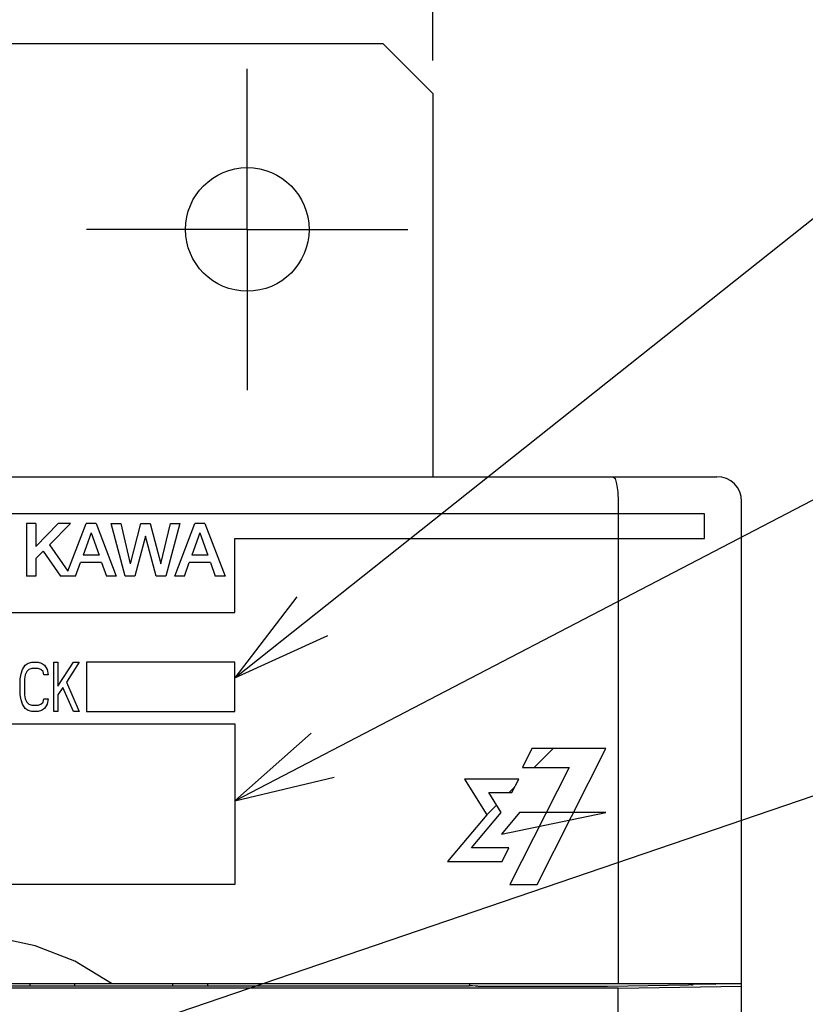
# Model space of a CAD drawing. Extents: x 58 to 816, y 33 to 569.
# Tile 12 of 24: x 454 to 486, y 413 to 452. Entities that reach past the tile are written whole.
import ezdxf

# ---------------------------------------------------------------- set-up
doc = ezdxf.new("R2010")
doc.units = 0
doc.header["$LTSCALE"] = 46.2
doc.linetypes.add('CENTER', pattern=[0.6, 0.375, -0.075, 0.075, -0.075])
doc.layers.get('0').update_dxf_attribs({"linetype": 'CONTINUOUS'})
for name, color, linetype in [('ALL_AXIS', 7, 'CONTINUOUS'), ('ALL_CURVE', 7, 'CONTINUOUS'), ('ALL_FEATURES', 7, 'CONTINUOUS'), ('ALL_NOTE', 7, 'CONTINUOUS')]:
    doc.layers.add(name, color=color, linetype=linetype)
doc.dimstyles.get("Standard").update_dxf_attribs({"dimtxt": 2.5, "dimasz": 2.5, "dimexe": 1.25, "dimexo": 0.625, "dimtad": 1, "dimcen": 2.5, "dimazin": 3, "dimtfac": 1, "dimtmove": 0, "dimatfit": 3})

# ---------------------------------------------------------------- blocks, each defined once
blk = doc.blocks.new('_OPEN')
at = {"color": 0, "linetype": 'BYBLOCK'}
for p, q in [((0, 0), (-1, 0.25)), ((-1, -0.25), (0, 0)), ((-1, 0), (0, 0))]:
    blk.add_line(p, q, dxfattribs=at)
blk = doc.blocks.new('*D13')
at = {"color": 2, "linetype": 'CONTINUOUS'}
for p, q in [((405.5, 450.53), (405.5, 476)), ((470.5, 450.83), (470.5, 476)), ((405.5, 474), (438, 474)), ((470.5, 474), (438, 474))]:
    blk.add_line(p, q, dxfattribs=at)
at = {"color": 2, "linetype": 'CONTINUOUS', "xscale": 4, "yscale": 4, "zscale": 4, "rotation": 180}
blk.add_blockref('_OPEN', (405.5, 474), dxfattribs=at)
at = {"color": 2, "linetype": 'CONTINUOUS', "xscale": 4, "yscale": 4, "zscale": 4}
blk.add_blockref('_OPEN', (470.5, 474), dxfattribs=at)

msp = doc.modelspace()

# ---------------------------------------------------------------- linework, layer by layer
at = {"layer": 'ALL_AXIS', "color": 7, "linetype": 'CENTER'}
for q in [(463, 450.5), (456.5, 444), (463, 437.5), (469.5, 444)]:
    msp.add_line((463, 444), q, dxfattribs=at)
at = {"layer": 'ALL_AXIS', "color": 3, "linetype": 'CONTINUOUS'}
msp.add_circle((463, 444), 2.5, dxfattribs=at)
at = {"layer": 'ALL_CURVE', "color": 4, "linetype": 'CONTINUOUS'}
for p, q in [((481.5, 432.5), (444.5, 432.5)), ((481.5, 431.5), (481.5, 432.5)), ((462.5, 428.5), (462.5, 431.5)), ((462.5, 431.5), (481.5, 431.5)), ((444.5, 428.5), (462.5, 428.5)), ((453.844, 426.032), (453.901, 426.202)), ((453.901, 426.202), (454.016, 426.372)), ((454.016, 426.372), (454.131, 426.457)), ((454.074, 426.117), (454.016, 425.989)), ((454.16, 426.202), (454.074, 426.117)), ((454.131, 426.457), (454.275, 426.5)), ((454.275, 426.245), (454.16, 426.202)), ((454.275, 426.5), (454.534, 426.5)), ((454.534, 426.245), (454.275, 426.245)), ((454.534, 426.5), (454.678, 426.457)), ((454.649, 426.202), (454.534, 426.245)), ((454.735, 426.117), (454.649, 426.202)), ((454.678, 426.457), (454.793, 426.372)), ((454.764, 425.989), (454.735, 426.117)), ((454.793, 426.372), (454.907, 426.202)), ((454.907, 426.202), (454.936, 425.989)), ((455.166, 424.5), (455.166, 426.5)), ((455.166, 426.5), (455.339, 426.5)), ((455.339, 425.521), (455.971, 426.5)), ((455.339, 426.5), (455.339, 425.521)), ((456.201, 426.5), (455.684, 425.691)), ((455.971, 426.5), (456.201, 426.5)), ((456.5, 426.5), (456.5, 424.5)), ((462.5, 426.5), (456.5, 426.5)), ((462.5, 424.5), (462.5, 426.5)), ((453.815, 425.819), (453.844, 426.032)), ((453.815, 425.181), (453.815, 425.819)), ((454.016, 425.989), (453.988, 425.819)), ((453.988, 425.819), (453.988, 425.181)), ((454.936, 425.989), (454.764, 425.989)), ((455.54, 425.479), (455.339, 425.181)), ((455.971, 424.5), (455.54, 425.479)), ((455.684, 425.691), (456.201, 424.5)), ((453.844, 424.968), (453.815, 425.181)), ((453.901, 424.798), (453.844, 424.968)), ((453.988, 425.181), (454.016, 425.011)), ((454.016, 425.011), (454.074, 424.883)), ((454.735, 424.883), (454.764, 425.011)), ((454.764, 425.011), (454.936, 425.011)), ((454.936, 425.011), (454.907, 424.798)), ((455.339, 425.181), (455.339, 424.5)), ((454.016, 424.628), (453.901, 424.798)), ((454.131, 424.543), (454.016, 424.628)), ((454.074, 424.883), (454.16, 424.798)), ((454.275, 424.5), (454.131, 424.543)), ((454.16, 424.798), (454.275, 424.755)), ((454.275, 424.755), (454.534, 424.755)), ((454.534, 424.755), (454.649, 424.798)), ((454.678, 424.543), (454.534, 424.5)), ((454.649, 424.798), (454.735, 424.883)), ((454.793, 424.628), (454.678, 424.543)), ((454.907, 424.798), (454.793, 424.628)), ((454.534, 424.5), (454.275, 424.5)), ((455.339, 424.5), (455.166, 424.5)), ((456.201, 424.5), (455.971, 424.5)), ((456.5, 424.5), (462.5, 424.5)), ((444.5, 424), (462.5, 424)), ((462.5, 424), (462.5, 417.5)), ((474.514, 423), (474.133, 422.24)), ((477.5, 423), (474.514, 423)), ((474.723, 417.5), (477.5, 423)), ((476.023, 422.24), (473.626, 417.5)), ((474.133, 422.24), (476.023, 422.24)), ((473.984, 421.772), (471.792, 421.772)), ((471.792, 421.772), (472.688, 420.319)), ((473.707, 421.225), (473.984, 421.772)), ((472.776, 421.225), (473.707, 421.225)), ((473.275, 420.416), (472.776, 421.225)), ((472.688, 420.319), (471.099, 418.435)), ((472.069, 418.983), (473.275, 420.416)), ((474.01, 420.416), (473.287, 419.547)), ((473.287, 419.547), (477.5, 420.416)), ((477.5, 420.416), (474.01, 420.416)), ((473.583, 418.983), (472.069, 418.983)), ((473.305, 418.435), (473.583, 418.983)), ((471.099, 418.435), (473.305, 418.435)), ((462.5, 417.5), (444.5, 417.5)), ((473.626, 417.5), (474.723, 417.5))]:
    msp.add_line(p, q, dxfattribs=at)
at = {"layer": 'ALL_CURVE', "color": 2, "linetype": 'CONTINUOUS'}
for p, q in [((474.609, 422.24), (475.369, 423)), ((473.595, 421.225), (473.822, 421.453)), ((472.688, 420.319), (473.088, 420.719))]:
    msp.add_line(p, q, dxfattribs=at)
at = {"layer": 'ALL_FEATURES', "color": 3, "linetype": 'CONTINUOUS'}
for p, q in [((468.5, 451.5), (407.5, 451.5)), ((470.5, 449.5), (468.5, 451.5)), ((470.5, 449.5), (470.5, 434))]:
    msp.add_line(p, q, dxfattribs=at)
at = {"layer": 'ALL_FEATURES', "color": 7, "linetype": 'CONTINUOUS'}
for p, q in [((394, 434), (482, 434)), ((478, 433), (478, 413.5)), ((483, 267), (483, 433)), ((454.067, 432.1), (454.067, 429.975)), ((454.439, 432.1), (454.067, 432.1)), ((455.352, 432.1), (454.439, 431.181)), ((454.439, 432.1), (454.439, 431.181)), ((455.845, 432.1), (454.993, 431.243)), ((455.845, 432.1), (455.352, 432.1)), ((455.741, 430.181), (456.482, 432.1)), ((456.879, 432.1), (456.482, 432.1)), ((456.879, 432.1), (457.7, 429.975)), ((458.059, 429.975), (457.496, 432.1)), ((457.496, 432.1), (457.877, 432.1)), ((457.877, 432.1), (458.263, 430.475)), ((458.27, 430.475), (458.693, 432.1)), ((458.693, 432.1), (459.072, 432.1)), ((459.072, 432.1), (459.495, 430.475)), ((459.502, 430.476), (459.888, 432.1)), ((460.27, 432.1), (459.703, 429.975)), ((459.888, 432.1), (460.27, 432.1)), ((460.062, 429.975), (460.883, 432.1)), ((461.279, 432.1), (460.883, 432.1)), ((461.279, 432.1), (462.1, 429.975)), ((456.677, 431.733), (456.354, 430.821)), ((456.684, 431.733), (457.006, 430.821)), ((461.077, 431.733), (460.754, 430.821)), ((461.085, 431.733), (461.406, 430.821)), ((458.88, 431.6), (458.443, 429.975)), ((459.317, 429.975), (458.886, 431.6)), ((454.74, 430.988), (454.439, 430.685)), ((454.74, 430.988), (455.439, 429.975)), ((454.993, 431.243), (455.741, 430.181)), ((454.439, 430.685), (454.439, 429.975)), ((456.055, 429.975), (456.252, 430.534)), ((457.107, 430.534), (456.252, 430.534)), ((457.006, 430.821), (456.354, 430.821)), ((457.107, 430.534), (457.304, 429.975)), ((460.455, 429.975), (460.653, 430.534)), ((461.507, 430.534), (460.653, 430.534)), ((461.406, 430.821), (460.754, 430.821)), ((461.507, 430.534), (461.704, 429.975)), ((454.439, 429.975), (454.067, 429.975)), ((456.055, 429.975), (455.439, 429.975)), ((457.7, 429.975), (457.304, 429.975)), ((458.443, 429.975), (458.059, 429.975)), ((459.703, 429.975), (459.317, 429.975)), ((460.455, 429.975), (460.062, 429.975)), ((462.1, 429.975), (461.704, 429.975)), ((443, 413.5), (483, 413.5)), ((471.977, 413.388), (445.035, 413.388)), ((454.2, 413.5), (454.2, 413.4)), ((454.2, 413.4), (456.009, 413.4)), ((456.007, 413.5), (456.009, 413.388)), ((459.991, 413.388), (459.993, 413.5)), ((459.991, 413.4), (461.4, 413.4)), ((461.4, 413.4), (461.4, 413.5)), ((471.977, 413.388), (472, 413.434)), ((472, 413.434), (472, 413.5)), ((472.025, 413.409), (472, 413.434)), ((472.325, 413.399), (477.537, 413.399)), ((478, 413.318), (483, 413.388)), ((481.035, 413.485), (481.958, 413.479)), ((481.958, 413.479), (481.96, 413.5)), ((481.958, 413.479), (481.958, 413.5)), ((478, 413.318), (442.395, 413.318)), ((478, 409.25), (478, 413.318))]:
    msp.add_line(p, q, dxfattribs=at)
for points in [[(477.807, 434), (477.88, 433.925), (477.943, 433.711), (477.985, 433.386), (478, 433)], [(457.5, 413.5), (456.019, 414.399), (454.411, 415.027), (452.724, 415.387), (451.002, 415.5), (449.279, 415.387), (447.591, 415.027), (445.981, 414.399), (444.5, 413.5)], [(472.325, 413.399), (472.212, 413.399), (472.116, 413.402), (472.051, 413.405), (472.025, 413.409)], [(477.537, 413.399), (477.575, 413.399), (480.844, 413.445)], [(480.975, 413.448), (480.917, 413.446), (480.844, 413.445)], [(480.975, 413.448), (481.017, 413.453), (481.033, 413.464)], [(481.033, 413.464), (481.034, 413.473), (481.035, 413.485)]]:
    msp.add_lwpolyline(points, dxfattribs=at)
msp.add_arc((482, 433), 1, 0, 90, dxfattribs=at)
at = {"layer": 'ALL_NOTE', "color": 2, "linetype": 'CONTINUOUS'}
for p, q in [((462.5, 425.865), (495, 451.683)), ((462.5, 420.893), (495, 437.804)), ((447.448, 407.988), (495, 424.192))]:
    msp.add_line(p, q, dxfattribs=at)
for points in [[(465.01, 429.136), (462.5, 425.865), (466.254, 427.57)], [(465.587, 423.626), (462.5, 420.893), (466.51, 421.852)]]:
    msp.add_lwpolyline(points, dxfattribs=at)

# ---------------------------------------------------------------- dimensions: what is measured, and where the dimension line sits
at = {"color": 2, "linetype": 'CONTINUOUS'}
dim = msp.add_linear_dim(base=(405.5, 474), p1=(470.5, 450.83), p2=(405.5, 450.53), angle=180, dimstyle='Standard', dxfattribs=at)
dim.commit()
dim.dimension.update_dxf_attribs({"geometry": '*D13', "text_midpoint": (432.496, 475.6), "dimtype": 128})

doc.saveas('drawing.dxf')
